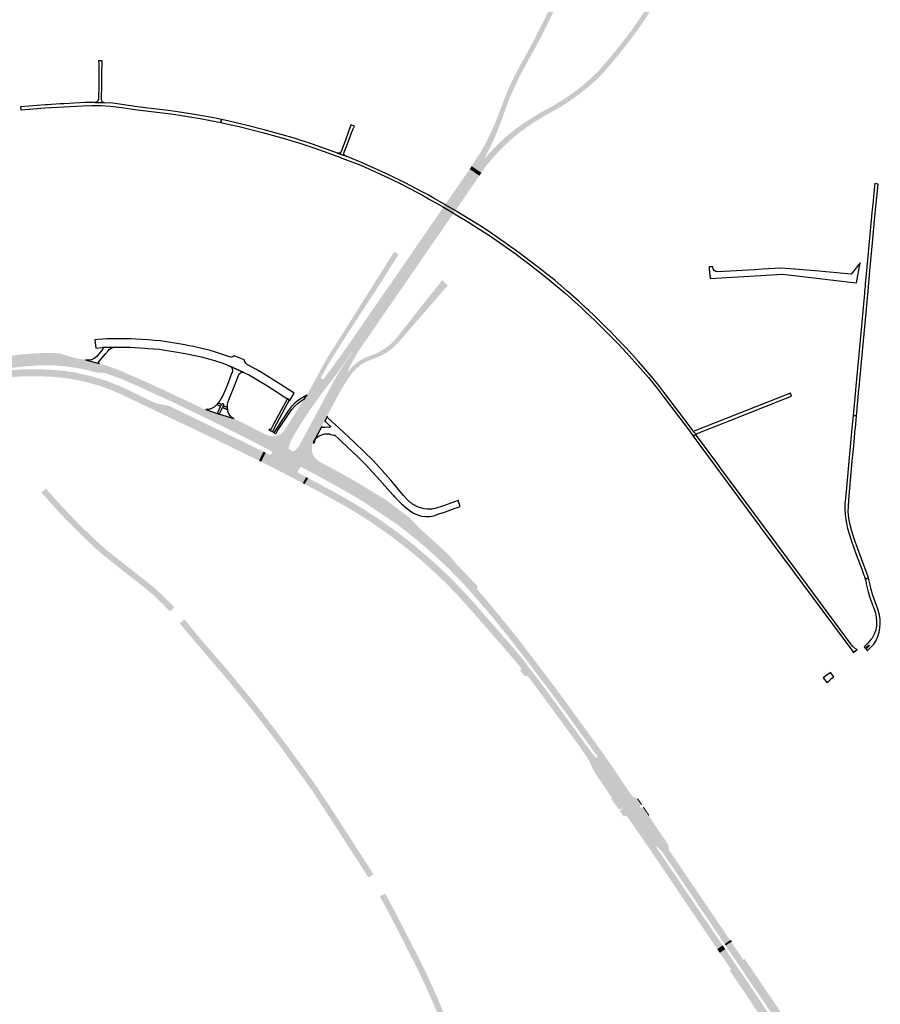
# Model space of a CAD drawing. Header units: metres. Extents: x 124582 to 143330, y 393481 to 406815.
# Tile 74 of 134: x 134031 to 134890, y 398067 to 399050. Entities that reach past the tile are written whole.
import ezdxf

# ---------------------------------------------------------------- set-up
doc = ezdxf.new("R2010")
doc.units = ezdxf.units.M
doc.header["$MEASUREMENT"] = 0
for name, color, linetype, lineweight in [('ir-ARC-asfalt-bestaande fietspaden-niet te inspecteren', 21, 'Continuous', 0), ('ir-ARC-asfalt-bestaande wegen-niet te inspecteren', 151, 'Continuous', 0), ('ir-ARC-asfalt-hoofdwegen-te inspecteren', 5, 'Continuous', 0)]:
    doc.layers.add(name, color=color, linetype=linetype, lineweight=lineweight)

msp = doc.modelspace()

# ---------------------------------------------------------------- hatches: boundary and pattern name
at = {"layer": 'ir-ARC-asfalt-hoofdwegen-te inspecteren', "linetype": 'Continuous', "lineweight": 13}
for points in [[(134487.17, 398900.557), (134482.331, 398903.884), (134483.1, 398905), (134483.58, 398905.91), (134485.36, 398908.85), (134488.436, 398913.961), (134488.844, 398913.695), (134495.182, 398924.749), (134500.931, 398936.12), (134506.075, 398947.778), (134510.833, 398960.081), (134514.352, 398969.636), (134519.597, 398982.331), (134525.471, 398994.748), (134531.959, 399006.855), (134535.355, 399012.96), (134544.127, 399029.188), (134552.556, 399045.596), (134560.638, 399062.178), (134568.478, 399079.071), (134575.918, 399096.145), (134582.953, 399113.389), (134591.397, 399135.081), (134591.778, 399135.989), (134592.948, 399138.774), (134593.705, 399142.026), (134593.713, 399145.364), (134592.971, 399148.619), (134591.517, 399151.625), (134591.289, 399152.028), (134590.095, 399153.629), (134588.693, 399155.051), (134586.16, 399156.849), (134583.303, 399158.069), (134606.604, 399155.935), (134605.666, 399155.656), (134605.004, 399154.935), (134604.536, 399154.036), (134598.657, 399139.868), (134596.298, 399134.088), (134593.005, 399126.007), (134589.773, 399117.565), (134584.581, 399104.57), (134576.147, 399084.452), (134567.063, 399064.62), (134558.97, 399047.65), (134550.464, 399030.883), (134541.55, 399014.329), (134539.505, 399010.679), (134536.203, 399004.696), (134529.055, 398991.298), (134522.61, 398977.548), (134521.361, 398974.614), (134520.154, 398971.663), (134519.232, 398969.326), (134518.336, 398966.979), (134517.444, 398964.561), (134516.506, 398961.921), (134514.396, 398955.845), (134510.648, 398945.615), (134506.545, 398935.521), (134502.093, 398925.577), (134498.591, 398918.351), (134494.904, 398911.218)], [(134492.01, 398897.23), (134487.17, 398900.557), (134494.904, 398911.218), (134499.634, 398916.543), (134504.728, 398921.917), (134511.8, 398928.966), (134519.276, 398935.584), (134527.132, 398941.748), (134534.245, 398946.755), (134541.519, 398951.525), (134548.553, 398955.822), (134555.717, 398959.896), (134563.761, 398964.325), (134573.582, 398970.21), (134583.045, 398976.653), (134592.12, 398983.635), (134600.774, 398991.13), (134608.979, 398999.115), (134610.512, 399000.795), (134621.453, 399013.579), (134632.035, 399026.661), (134642.25, 399040.032), (134651.913, 399054.053), (134661.037, 399068.431), (134669.61, 399083.144), (134675.54, 399094.45), (134680.874, 399106.05), (134685.598, 399117.911), (134689.699, 399130.001), (134689.952, 399130.96), (134693.933, 399146.034), (134711.321, 399143.953), (134706.896, 399143.87), (134704.446, 399143.54), (134702.13, 399142.678), (134700.131, 399141.384), (134698.453, 399139.694), (134697.172, 399137.687), (134696.347, 399135.453), (134694.288, 399128.18), (134692.045, 399121.079), (134689.464, 399114.094), (134686.551, 399107.241), (134684.359, 399102.393), (134682.098, 399097.575), (134676.176, 399085.727), (134669.84, 399074.096), (134663.098, 399062.695), (134655.639, 399051.189), (134647.952, 399039.833), (134637.962, 399026.51), (134627.585, 399013.486), (134616.832, 399000.771), (134613.413, 398996.92), (134605.389, 398988.941), (134596.899, 398981.459), (134587.974, 398974.502), (134579.27, 398968.385), (134570.293, 398962.677), (134559.626, 398956.655), (134556.769, 398955.073), (134555.159, 398954.163), (134545.926, 398948.588), (134545.373, 398948.235), (134538.043, 398943.342), (134530.906, 398938.172), (134521.573, 398930.453), (134512.737, 398922.169), (134504.432, 398913.354), (134496.69, 398904.04), (134494.28, 398900.717), (134492.85, 398898.357)], [(134374.354, 398726.545), (134369.53, 398729.905), (134364.706, 398733.265), (134417.031, 398809.133), (134421.046, 398814.955), (134423.99, 398819.224), (134428.272, 398825.432), (134428.645, 398825.972), (134429.027, 398826.526), (134431.482, 398830.088), (134435.288, 398835.607), (134436.05, 398836.71), (134436.276, 398837.039), (134450.165, 398857.189), (134452.199, 398860.142), (134454.129, 398862.944), (134455.867, 398865.467), (134480.345, 398901.002), (134490.022, 398894.349), (134465.983, 398859.508), (134464.246, 398856.991), (134462.151, 398853.955), (134460.443, 398851.479), (134446.363, 398831.059), (134446.064, 398830.626), (134441.364, 398823.804), (134439.242, 398820.725), (134438.835, 398820.134), (134438.446, 398819.569), (134434.177, 398813.372), (134431.146, 398808.972), (134428.387, 398804.967)], [(134490.022, 398894.349), (134480.345, 398901.002), (134482.331, 398903.884), (134487.17, 398900.557), (134492.01, 398897.23)], [(134332.789, 398691.513), (134328.169, 398694.118), (134329.429, 398696.443), (134332.454, 398702.139), (134336.339, 398709.142), (134339.413, 398714.299), (134341.535, 398717.695), (134343.443, 398720.675), (134344.082, 398721.692), (134349.424, 398730.176), (134361.883, 398749.899), (134375.194, 398771.115), (134403.33, 398815.807), (134405.006, 398818.525), (134409.233, 398815.783), (134408.397, 398814.528), (134407.587, 398813.259), (134407.679, 398813.165), (134400.213, 398801.376), (134394.342, 398791.846), (134386.223, 398779.223), (134378.232, 398767.08), (134371.988, 398757.424), (134369.294, 398753.341), (134363.555, 398744.495), (134353.644, 398729.078), (134349.203, 398722.123), (134348.249, 398720.557), (134344.82, 398715.3), (134340.648, 398708.469), (134339.874, 398707.173), (134335.707, 398699.751), (134332.324, 398693.62), (134332.097, 398692.868), (134332.267, 398692.1)], [(134362.049, 398695.955), (134358.93, 398698.45), (134360.695, 398700.706), (134363.058, 398703.409), (134366.68, 398706.815), (134368.476, 398708.2), (134368.819, 398708.465), (134371.17, 398710.045), (134372.081, 398710.576), (134373.616, 398711.47), (134376.19, 398712.751), (134386.314, 398716.752), (134392.089, 398719.626), (134397.499, 398723.139), (134402.474, 398727.245), (134406.95, 398731.89), (134441.3, 398775.57), (134449.329, 398785.557), (134449.828, 398786.177), (134451.496, 398788.248), (134452.061, 398789.232), (134452.551, 398790.256), (134458.572, 398784.971), (134449.967, 398775.036), (134448.873, 398773.773), (134447.128, 398771.758), (134431.607, 398753.839), (134426.661, 398748.128), (134409.598, 398728.428), (134405.895, 398724.546), (134401.838, 398721.038), (134397.462, 398717.935), (134392.808, 398715.267), (134387.92, 398713.057), (134377.83, 398709.07), (134375.529, 398707.924), (134373.308, 398706.631), (134371.175, 398705.197), (134367.25, 398701.889), (134365.113, 398699.761), (134363.548, 398697.88)], [(134302.971, 398631.698), (134292.575, 398637.226), (134294.511, 398639.013), (134296.142, 398641.083), (134296.698, 398641.879), (134298.927, 398645.433), (134304.484, 398654.412), (134306.721, 398657.944), (134313.172, 398668.125), (134315.349, 398671.494), (134318.065, 398675.589), (134318.678, 398676.601), (134328.169, 398694.118), (134332.789, 398691.513), (134333.526, 398691.252), (134334.296, 398691.384), (134334.904, 398691.876), (134335.801, 398693.11), (134342.674, 398702.34), (134343.228, 398703.123), (134352.534, 398715.897), (134353.27, 398716.944), (134356.155, 398720.935), (134358.997, 398724.961), (134360.874, 398727.674), (134362.73, 398730.4), (134364.706, 398733.265), (134369.53, 398729.905), (134362.96, 398718.3), (134348.08, 398697.05), (134339.742, 398686.176), (134332.89, 398677.24), (134321.71, 398661.87), (134312.77, 398648.2), (134303.176, 398632.089)], [(134323.27, 398618.35), (134310.49, 398625.209), (134310.664, 398625.515), (134311.539, 398627.152), (134339.524, 398679.488), (134340.776, 398681.939), (134342.056, 398684.379), (134348.594, 398695.96), (134355.718, 398707.191), (134363.41, 398718.04), (134362.96, 398718.3), (134369.53, 398729.905), (134374.354, 398726.545), (134372.38, 398723.679), (134370.386, 398720.784), (134367.042, 398715.323), (134363.901, 398709.742), (134362.6, 398707.281), (134361.341, 398704.804), (134360.528, 398703.126), (134359.735, 398701.437), (134358.5, 398698.66), (134358.93, 398698.45), (134362.049, 398695.955), (134361.021, 398694.556), (134360.026, 398693.135), (134357.658, 398689.675), (134354.64, 398684.977), (134351.826, 398680.154), (134349.786, 398676.462), (134344.521, 398666.594), (134342.553, 398662.858), (134340.468, 398658.925), (134338.611, 398655.478), (134338.35, 398654.826), (134338.321, 398654.124), (134335.863, 398649.203), (134335.486, 398649.1), (134335.176, 398648.861), (134334.832, 398648.226), (134333.131, 398645.088), (134332.954, 398644.689), (134332.952, 398644.252), (134324.137, 398628.283), (134323.291, 398626.001), (134322.877, 398623.603), (134322.91, 398621.17)], [(134007.403, 398700.699), (134006.132, 398703.745), (134005.073, 398705.941), (134004.114, 398707.716), (134002.914, 398709.337), (134000.96, 398711.219), (133999.373, 398712.52), (133998.117, 398713.525), (133999.617, 398712.848), (133999.714, 398712.816), (134000.964, 398712.54), (134001.973, 398712.425), (134002.531, 398712.402), (134002.747, 398712.393), (134004.772, 398712.507), (134005.986, 398712.693), (134011.162, 398713.418), (134016.345, 398714.037), (134023.539, 398714.81), (134027.539, 398715.18), (134031.71, 398715.79), (134041.692, 398716.757), (134051.705, 398717.298), (134061.733, 398717.41), (134064.574, 398717.382), (134071.318, 398717.057), (134070.377, 398704.784), (134062.245, 398705.208), (134051.566, 398705.092), (134040.555, 398704.434), (134030.631, 398703.404), (134020.664, 398702.43), (134012.712, 398701.489), (134008.093, 398700.824)], [(134150.682, 398683.766), (134147.57, 398685.19), (134132.365, 398691.757), (134117.985, 398697.001), (134116.844, 398697.304), (134109.656, 398697.814), (134108.128, 398698.032), (134100.369, 398700.019), (134095.738, 398701.1), (134091.075, 398702.029), (134083.749, 398703.237), (134076.389, 398704.213), (134070.377, 398704.784), (134071.318, 398717.057), (134085.191, 398712.914), (134088.092, 398712.21), (134097.017, 398710.578), (134110.684, 398707.147), (134120.256, 398704.172), (134129.663, 398700.71), (134138.881, 398696.773), (134153.577, 398690.244)], [(134012.338, 398690.55), (134012.161, 398690.77), (134011.884, 398690.568), (134008.196, 398699.052), (134028.865, 398700.848), (134038.8, 398701.311), (134048.837, 398701.267), (134059.261, 398700.923), (134061.003, 398700.799), (134060.513, 398693.91), (134050.34, 398694.262), (134048.082, 398694.314), (134037.065, 398694.242), (134026.064, 398693.639), (134024.875, 398693.583), (134020.617, 398693.199), (134017.734, 398692.801), (134014.938, 398691.994), (134014.04, 398691.54)], [(134144.65, 398670.497), (134131.721, 398676.687), (134128.06, 398678.309), (134121.137, 398681.114), (134114.13, 398683.702), (134107.265, 398685.872), (134100.322, 398687.78), (134093.304, 398689.543), (134086.203, 398690.938), (134083.268, 398691.496), (134072.749, 398692.894), (134060.513, 398693.91), (134061.003, 398700.799), (134068.804, 398700.244), (134074.796, 398699.643), (134081.262, 398698.79), (134087.691, 398697.689), (134095.02, 398696.143), (134102.294, 398694.356), (134109.543, 398692.356), (134116.714, 398690.089), (134123.964, 398687.391), (134131.13, 398684.476), (134134.588, 398682.951), (134147.5, 398676.762)], [(134276.113, 398622.833), (134275.807, 398622.997), (134273.169, 398624.374), (134256.98, 398632.82), (134229.16, 398646.73), (134202.1, 398659.86), (134188.98, 398666.12), (134175.841, 398672.25), (134150.682, 398683.766), (134153.577, 398690.244), (134159.877, 398687.446), (134161.416, 398686.835), (134172.228, 398681.765), (134183.57, 398676.531), (134193.543, 398671.852), (134212.518, 398662.827), (134214.686, 398661.795), (134217.02, 398661.231), (134229.546, 398656.79), (134229.742, 398656.73), (134244.943, 398652.107), (134252.846, 398648.235), (134277.02, 398636.07), (134279.023, 398635.218), (134279.523, 398635.055)], [(134270.189, 398610.03), (134269.737, 398610.247), (134220.685, 398634.147), (134200.213, 398643.926), (134165.117, 398660.698), (134144.65, 398670.497), (134147.5, 398676.762), (134165.998, 398667.895), (134167.049, 398667.533), (134168.127, 398667.26), (134179.894, 398664.718), (134180.631, 398664.498), (134181.34, 398664.198), (134274.275, 398619.259), (134274.748, 398619.02)], [(134313.869, 398587.53), (134304.511, 398592.456), (134288.741, 398600.622), (134277.164, 398606.538), (134277.012, 398606.615), (134272.779, 398608.761), (134272.304, 398609.001), (134276.827, 398617.969), (134277.259, 398617.75), (134280.871, 398615.877), (134281.588, 398615.825), (134282.144, 398616.28), (134283.019, 398618.021), (134283.089, 398618.737), (134282.646, 398619.303), (134278.617, 398621.487), (134278.165, 398621.73), (134282.555, 398634.465), (134283.07, 398634.43), (134284.38, 398634.44), (134285.681, 398634.58), (134286.672, 398634.738), (134301.079, 398627.556), (134300.926, 398627.095), (134300.191, 398624.766), (134299.599, 398622.472), (134299.691, 398621.964), (134299.996, 398621.547), (134300.191, 398621.41), (134304.117, 398619.285), (134304.285, 398619.238), (134304.715, 398619.263), (134305.086, 398619.481), (134307.024, 398621.135), (134308.681, 398622.832), (134309.158, 398623.353), (134324.573, 398615.08), (134324.73, 398614.735), (134325.476, 398613.595), (134327.087, 398611.64), (134327.227, 398611.53), (134327.59, 398611.244), (134320.634, 398599.219), (134320.206, 398599.447), (134312.329, 398603.65), (134311.576, 398603.723), (134310.984, 398603.251), (134308.782, 398599.061), (134308.732, 398598.331), (134309.212, 398597.778), (134316.948, 398593.733), (134317.305, 398593.546)], [(134301.079, 398627.556), (134286.672, 398634.738), (134289.909, 398635.66), (134301.908, 398629.714), (134301.418, 398628.575)], [(134301.908, 398629.714), (134289.909, 398635.66), (134290.068, 398635.722), (134291.377, 398636.382), (134292.575, 398637.226), (134302.971, 398631.698), (134302.049, 398630.081), (134301.974, 398629.868)], [(134324.573, 398615.08), (134309.158, 398623.353), (134310.49, 398625.209), (134323.27, 398618.35), (134323.285, 398618.307), (134323.922, 398616.511)], [(134376.389, 398567.649), (134367.903, 398572.867), (134363.282, 398575.6), (134361.937, 398576.395), (134359.123, 398578.059), (134350.37, 398582.986), (134339.456, 398589.041), (134329.267, 398594.622), (134324.617, 398597.109), (134322.942, 398597.99), (134322.53, 398598.209), (134329.366, 398609.846), (134329.767, 398609.531), (134332.16, 398608.08), (134347.83, 398599.67), (134359.357, 398593.276), (134364.086, 398590.59), (134368.788, 398587.857), (134373.461, 398585.075), (134378.106, 398582.246), (134382.723, 398579.371)], [(134436.57, 398506.507), (134435.23, 398507.69), (134432.674, 398509.947), (134426.607, 398515.14), (134420.459, 398520.237), (134414.211, 398525.223), (134407.902, 398530.132), (134401.174, 398535.181), (134395.037, 398539.591), (134382.759, 398548.095), (134373.523, 398554.088), (134365.109, 398559.302), (134358.292, 398563.386), (134350.695, 398567.752), (134344.775, 398571.053), (134330.632, 398578.704), (134320.549, 398584.019), (134315.719, 398586.557), (134319.231, 398592.537), (134319.685, 398592.299), (134321.342, 398591.425), (134337.932, 398582.602), (134351.127, 398575.425), (134364.151, 398567.943), (134375.887, 398560.747), (134387.431, 398553.246), (134396.228, 398547.218), (134404.882, 398540.986), (134415.149, 398533.255), (134425.222, 398525.273), (134441.324, 398511.499)], [(134181.246, 398459.539), (134175.188, 398465.889), (134168.921, 398472.033), (134164.516, 398476.152), (134160.045, 398480.052), (134137.559, 398497.774), (134114.9, 398515.709), (134109.583, 398520.292), (134106.51, 398523.11), (134102.241, 398527.12), (134092.861, 398536.079), (134089.239, 398539.677), (134085.634, 398543.257), (134081.395, 398547.467), (134070.956, 398558.372), (134065.512, 398564.292), (134064.693, 398565.183), (134054.737, 398576.351), (134053.973, 398577.253), (134053.079, 398578.308), (134057.68, 398582.033), (134058.035, 398581.59), (134058.439, 398581.188), (134060.32, 398579.072), (134061.545, 398577.629), (134066.482, 398572.083), (134069.85, 398568.387), (134076.006, 398561.798), (134082.782, 398554.684), (134084.182, 398553.237), (134088.913, 398548.451), (134097.057, 398540.329), (134097.223, 398540.152), (134100.571, 398536.995), (134104.233, 398533.542), (134110.806, 398527.343), (134115.41, 398523.146), (134119.557, 398519.68), (134125.088, 398515.314), (134126.633, 398514.077), (134136.855, 398505.996), (134140.538, 398503.064), (134153.363, 398492.965), (134157.982, 398489.35), (134163.857, 398484.675), (134169.257, 398479.93), (134174.501, 398475.013), (134184.128, 398465.284), (134185.667, 398463.636)], [(134445.225, 398515.595), (134438.691, 398521.446), (134432.875, 398526.555), (134420.679, 398536.554), (134409.023, 398545.633), (134376.389, 398567.649), (134382.723, 398579.371), (134397.524, 398570.395), (134416.64, 398555.829), (134420.657, 398552.828), (134429.866, 398542.954), (134452.116, 398522.832)], [(134538.13, 398409.447), (134526.917, 398424.019), (134518.781, 398434.401), (134510.537, 398444.691), (134503.679, 398453.157), (134496.63, 398461.464), (134488.829, 398470.504), (134478.563, 398482.18), (134473.447, 398487.727), (134468.267, 398493.209), (134462.744, 398498.851), (134461.649, 398500), (134457.129, 398504.476), (134452.539, 398508.881), (134445.225, 398515.595), (134452.116, 398522.832), (134454.312, 398520.846), (134458.452, 398517.106), (134468.272, 398505.536), (134473.701, 398500), (134475.274, 398498.396), (134482.153, 398491.134), (134487.112, 398485.814), (134488.61, 398484.18), (134487.037, 398482.654), (134493.856, 398474.645), (134503.605, 398463.12), (134517.814, 398445.809), (134520.659, 398442.248), (134528.386, 398432.454), (134533.253, 398426.15), (134543.133, 398413.284)], [(134530.693, 398404.189), (134516.286, 398421.177), (134499.655, 398440.249), (134499.003, 398441.125), (134488.205, 398453.438), (134475.349, 398467.956), (134470.597, 398473.228), (134466.604, 398477.522), (134461.009, 398483.308), (134455.072, 398489.285), (134454.261, 398490.068), (134449.74, 398494.432), (134443.775, 398500), (134438.261, 398505.014), (134436.57, 398506.507), (134441.324, 398511.499), (134445, 398508.211), (134448.652, 398504.89), (134453.944, 398500), (134461.426, 398492.759), (134468.708, 398485.317), (134476.964, 398476.568), (134484.972, 398467.591), (134503.25, 398446.75), (134521.256, 398426.112), (134525.647, 398420.959), (134531.074, 398414.554), (134536.284, 398407.97)], [(134379.395, 398193.956), (134361.922, 398221.066), (134347.18, 398243.999), (134340.894, 398253.709), (134337.665, 398258.679), (134330.001, 398270.372), (134329.021, 398271.819), (134323.055, 398280.979), (134322.777, 398281.406), (134321.283, 398283.547), (134297.041, 398317.062), (134294.877, 398319.995), (134291.889, 398324.044), (134290.265, 398326.245), (134286.993, 398330.595), (134277.824, 398342.673), (134277.216, 398343.445), (134267.599, 398355.939), (134266.867, 398356.891), (134259.235, 398366.562), (134258.5, 398367.459), (134241.222, 398388.537), (134233.354, 398397.953), (134232.341, 398399.145), (134214.082, 398420.332), (134203.662, 398432.615), (134196.561, 398441.191), (134193.42, 398445.066), (134191.242, 398447.858), (134195.954, 398451.56), (134198.3, 398448.594), (134203.988, 398441.61), (134207.772, 398437.048), (134214.294, 398429.318), (134217.645, 398425.37), (134226.461, 398415.17), (134235.023, 398405.298), (134237.687, 398402.222), (134239.719, 398399.876), (134243.91, 398394.646), (134245.907, 398392.251), (134255.49, 398380.547), (134259.576, 398375.618), (134262.393, 398372.157), (134264.63, 398369.406), (134273.798, 398357.671), (134283.114, 398345.612), (134291.64, 398334.418), (134294.373, 398330.722), (134297.7, 398326.222), (134300.52, 398322.408), (134314.485, 398303.132), (134318.334, 398297.776), (134322.474, 398292.079), (134323.127, 398291.169), (134327.941, 398284.464), (134332.039, 398278.153), (134334.62, 398274.174), (134343.563, 398260.582), (134351.661, 398248.065), (134362.92, 398230.58), (134370.262, 398219.167), (134371.34, 398217.488), (134375.765, 398210.597), (134380.745, 398202.888), (134381.319, 398202), (134383.624, 398198.432), (134384.4, 398197.266)], [(134596.345, 398315.634), (134590.065, 398324.683), (134580.298, 398338.13), (134568.189, 398354.701), (134548.539, 398381.456), (134538.589, 398394.583), (134537.51, 398395.136), (134534.878, 398395.354), (134531.385, 398399.406), (134531.086, 398399.753), (134531.507, 398401.691), (134531.4, 398403.038), (134530.693, 398404.189), (134536.284, 398407.97), (134538.495, 398405.021), (134540.79, 398401.961), (134548.654, 398391.622), (134556.843, 398380.689), (134569.896, 398362.869), (134570.709, 398361.758), (134579.093, 398350.312), (134599.578, 398322.048), (134601.494, 398319.508), (134601.65, 398319.317)], [(134635.017, 398274.222), (134607.466, 398313.841), (134607.731, 398314.08), (134607.905, 398314.416), (134607.825, 398314.785), (134575.278, 398359.722), (134572.74, 398363.186), (134571.938, 398364.279), (134560.767, 398379.523), (134542.076, 398404.302), (134538.13, 398409.447), (134543.133, 398413.284), (134543.935, 398412.239), (134556.439, 398395.752), (134560.759, 398389.975), (134567.332, 398381.129), (134573.558, 398372.725), (134580.222, 398363.636), (134594.887, 398343.435), (134599.781, 398336.682), (134604.386, 398330.279), (134607.537, 398325.97), (134615.093, 398315.364), (134620.721, 398307.308), (134625.949, 398299.541), (134640.527, 398277.894)], [(134642.624, 398247.521), (134641.501, 398249.15), (134638.422, 398253.734), (134637.448, 398254.786), (134636.262, 398255.591), (134635.371, 398255.91), (134634.634, 398255.735), (134634.23, 398255.095), (134634.389, 398254.355), (134634.295, 398254.487), (134629.794, 398260.806), (134631.648, 398261.335), (134631.92, 398261.591), (134631.947, 398261.963), (134631.803, 398262.377), (134631.573, 398262.628), (134631.237, 398262.683), (134628.968, 398261.994), (134621.396, 398272.715), (134621.669, 398272.551), (134621.985, 398272.597), (134622.19, 398272.725), (134622.374, 398273.026), (134622.323, 398273.375), (134616.714, 398281.615), (134616.063, 398282.571), (134609.691, 398291.933), (134608.96, 398293.008), (134605.418, 398298.211), (134603.438, 398301.727), (134601.841, 398305.432), (134599.692, 398309.988), (134599.207, 398310.837), (134598.701, 398311.672), (134597.605, 398313.35), (134597.559, 398313.885), (134596.345, 398315.634), (134601.65, 398319.317), (134603.507, 398317.043), (134606.479, 398313.622), (134606.836, 398313.461), (134607.201, 398313.601), (134607.466, 398313.841), (134635.017, 398274.222), (134648.228, 398251.337)], [(134673.866, 398217.227), (134672.226, 398219.383), (134669.748, 398222.33), (134667.702, 398224.629), (134667.393, 398224.812), (134667.038, 398224.758), (134666.857, 398224.614), (134666.691, 398224.296), (134666.734, 398223.94), (134648.228, 398251.337), (134635.017, 398274.222), (134640.527, 398277.894), (134641.455, 398276.516), (134641.559, 398276.361), (134641.896, 398276.588), (134643.236, 398275.033), (134644.904, 398273.836), (134646.807, 398273.065), (134647.187, 398272.962), (134647.178, 398272.616), (134651.486, 398266.496), (134650.5, 398265.996), (134650.086, 398265.377), (134650.227, 398264.646), (134650.853, 398263.774), (134651.48, 398263.375), (134652.207, 398263.534), (134653.1, 398264.092), (134659.178, 398255.222), (134659.178, 398255.223), (134659.358, 398254.969), (134662.794, 398249.895), (134663.461, 398248.912), (134667.855, 398242.423), (134668.514, 398241.45), (134675.291, 398231.444), (134675.944, 398230.48), (134677.654, 398227.955), (134678.343, 398226.596), (134678.67, 398225.108), (134678.988, 398221.778), (134679.473, 398221.025)], [(134659.178, 398255.222), (134653.1, 398264.092), (134653.921, 398264.635), (134659.299, 398256.728), (134659.178, 398255.223)], [(134727.383, 398122.567), (134726.648, 398123.658), (134672.226, 398204.172), (134671.931, 398204.585), (134658.103, 398225.08), (134657.155, 398226.452), (134642.624, 398247.521), (134648.228, 398251.337), (134666.734, 398223.94), (134699.649, 398175.212), (134700.356, 398174.166), (134732.433, 398126.68), (134732.7, 398126.286)], [(134734.669, 398127.664), (134734.445, 398127.997), (134722.694, 398145.406), (134702.259, 398175.538), (134701.594, 398176.519), (134674.984, 398215.757), (134673.866, 398217.227), (134679.473, 398221.025), (134738.763, 398133.484), (134738.886, 398133.303), (134739.654, 398132.343), (134740.574, 398131.514)], [(134429.93, 398099.393), (134427.976, 398103.334), (134425.985, 398107.254), (134423.696, 398111.765), (134421.185, 398116.715), (134416.786, 398125.385), (134410.233, 398138.255), (134408.272, 398142.075), (134402.24, 398153.828), (134401.239, 398155.716), (134395.593, 398166.365), (134390.795, 398175.015), (134395.974, 398177.955), (134397.339, 398175.536), (134407.088, 398157.435), (134419.984, 398132.213), (134420.356, 398131.46), (134421.949, 398128.365), (134425.394, 398121.673), (134426.617, 398119.298), (134431.058, 398110.535), (134432.914, 398106.82), (134434.745, 398103.098), (134435.377, 398101.799)], [(134735.714, 398126.116), (134734.669, 398127.664), (134740.574, 398131.514), (134741.39, 398130.916), (134742.271, 398130.418), (134741.268, 398129.76)], [(134747.567, 398108.509), (134745.282, 398111.885), (134743.571, 398114.475), (134737.485, 398123.487), (134735.855, 398125.906), (134735.714, 398126.116), (134741.268, 398129.76), (134753.054, 398112.223)], [(134728.728, 398120.564), (134728.411, 398121.057), (134733.712, 398124.795), (134733.884, 398124.541), (134734.06, 398124.28)], [(134740.931, 398102.603), (134740.162, 398103.707), (134731.58, 398116.388), (134729.914, 398118.805), (134735.249, 398122.523), (134735.49, 398122.167), (134741.594, 398113.169), (134743.332, 398110.598), (134746.29, 398106.243)], [(134839.195, 397977.176), (134838.908, 397977.595), (134838.528, 397978.15), (134837.258, 397979.979), (134823.498, 398000), (134815.359, 398011.842), (134810.678, 398018.652), (134802.569, 398029.596), (134800.42, 398032.32), (134798.157, 398034.945), (134794.592, 398039.307), (134791.365, 398043.924), (134767.895, 398078.474), (134747.567, 398108.509), (134753.054, 398112.223), (134753.37, 398111.998), (134753.75, 398112.079), (134754.735, 398112.706), (134755.915, 398110.964), (134756.599, 398109.955), (134763.236, 398100.162), (134763.988, 398099.053), (134770.327, 398089.698), (134770.992, 398088.718), (134777.573, 398079.007), (134778.246, 398078.013), (134784.639, 398068.581), (134785.309, 398067.592), (134791.992, 398057.738), (134792.64, 398056.789), (134799.732, 398046.411), (134800.376, 398045.479), (134804.296, 398040.277), (134803.336, 398039.535), (134803.16, 398039.208), (134803.245, 398038.846), (134807.051, 398033.902), (134813.68, 398025.11), (134819.981, 398016.138), (134828.016, 398004.467), (134828.099, 398004.349), (134828.759, 398003.415), (134835.196, 397994.043), (134835.507, 397993.585), (134837.338, 397990.886), (134842.027, 397984.024), (134842.88, 397982.913), (134843.932, 397981.989), (134844.67, 397981.503), (134844.931, 397981.334)], [(134453.545, 398044), (134452.67, 398046.411), (134451.432, 398049.727), (134448.5, 398057.37), (134447.211, 398060.657), (134443.587, 398069.453), (134443.003, 398070.827), (134441.228, 398074.82), (134436.155, 398086.171), (134435.801, 398086.913), (134429.93, 398099.393), (134435.377, 398101.799), (134443.371, 398084.724), (134443.596, 398084.214), (134448.96, 398071.998), (134454.058, 398059.669), (134458.488, 398047.949), (134459.233, 398046.017)], [(134782.99, 398038.903), (134776.552, 398049.006), (134776.282, 398049.504), (134775.979, 398049.738), (134775.602, 398049.677), (134774.512, 398049.019), (134770.575, 398055.142), (134769.925, 398056.152), (134766.729, 398061.123), (134763.245, 398066.371), (134762.598, 398067.346), (134758.46, 398073.579), (134756.736, 398076.125), (134756.075, 398077.101), (134748.716, 398087.968), (134748.052, 398088.948), (134741.139, 398099.156), (134740.473, 398100.14), (134739.753, 398101.203), (134740.806, 398101.957), (134740.982, 398102.258), (134740.931, 398102.603), (134746.29, 398106.243), (134765.326, 398078.213), (134768.646, 398073.259), (134775.777, 398062.378), (134783.83, 398049.69), (134788.704, 398042.825)]]:
    msp.add_hatch(color=5, dxfattribs=at).paths.add_polyline_path(points)

# ---------------------------------------------------------------- linework, layer by layer
at = {"layer": 'ir-ARC-asfalt-bestaande fietspaden-niet te inspecteren', "color": 11, "linetype": 'Continuous', "lineweight": 30, "flags": 128}
for points in [[(134106.803, 398967.519), (134115.662, 398967.283), (134114.38, 398967.713), (134113.465, 398968.709), (134113.145, 398970.023), (134113.345, 398985.927), (134113.522, 399000), (134113.591, 399005.46), (134113.635, 399008.947), (134110.071, 399008.973), (134110.278, 399006.292), (134110.337, 399005.527), (134110.411, 399004.56), (134110.374, 399000.141), (134110.373, 399000), (134110.258, 398986.056), (134110.134, 398970.909), (134109.874, 398969.63), (134109.153, 398968.541), (134108.077, 398967.802), (134106.803, 398967.519)], [(134033.101, 398960), (134056.521, 398962.07), (134094.438, 398964.19), (134103.562, 398964.479), (134112.69, 398964.327), (134121.679, 398963.745), (134130.63, 398962.734), (134148.891, 398960.23), (134182.341, 398956.021), (134190.893, 398954.879), (134211.548, 398951.581), (134232.07, 398947.536), (134232.706, 398950.477), (134227.956, 398951.478), (134225.016, 398952.077), (134221.61, 398952.75), (134201.94, 398956.238), (134182.164, 398959.069), (134162.549, 398961.534), (134156.832, 398962.252), (134149.051, 398963.23), (134124.221, 398966.67), (134115.662, 398967.283), (134106.803, 398967.519), (134096.291, 398967.38), (134075.573, 398966.23), (134072.294, 398966.048), (134063.131, 398965.54), (134059.342, 398965.239), (134057.26, 398965.074), (134032.297, 398963.092), (134032.53, 398959.981), (134033.101, 398960)], [(134357, 398913.83), (134348.459, 398916.899), (134342.315, 398919.141), (134323.422, 398925.925), (134304.341, 398932.16), (134275.381, 398940.13), (134258.37, 398944.51), (134239.137, 398949.057), (134232.706, 398950.477), (134232.07, 398947.536), (134240.728, 398945.596), (134250.361, 398943.36), (134273.567, 398937.462), (134296.658, 398931.13), (134298.498, 398930.621), (134311.777, 398926.664), (134324.892, 398922.194), (134351.851, 398912.416), (134352.971, 398912.01), (134371.611, 398904.8), (134395.598, 398893.805), (134408.934, 398887.483), (134422.103, 398880.82), (134435.096, 398873.821), (134439.42, 398871.42), (134453.086, 398863.546), (134454.129, 398862.944), (134459.93, 398859.6), (134464.246, 398856.991), (134465.291, 398856.359), (134479.119, 398848.107), (134489.616, 398841.44), (134494.827, 398838.047), (134500.009, 398834.61), (134510.057, 398827.781), (134520.006, 398820.81), (134526.569, 398816.063), (134532.84, 398811.403), (134539.078, 398806.698), (134545.275, 398801.939), (134551.423, 398797.117), (134557.523, 398792.234), (134563.576, 398787.293), (134569.582, 398782.295), (134575.54, 398777.24), (134591.434, 398762.883), (134593.502, 398760.976), (134594.973, 398759.62), (134596.05, 398758.627), (134600.632, 398754.334), (134605.169, 398749.994), (134609.229, 398746.035), (134617.279, 398738.046), (134621.255, 398734.002), (134629.106, 398725.818), (134636.828, 398717.511), (134647.897, 398705.311), (134653.349, 398699.137), (134658.686, 398692.862), (134663.917, 398686.499), (134669.052, 398680.058), (134674.09, 398673.541), (134695.26, 398645.42), (134700.504, 398638.324), (134701.518, 398636.952), (134703.449, 398634.34), (134706.33, 398636.47), (134703.42, 398639.27), (134702.24, 398641.01), (134690.05, 398657.44), (134674.16, 398678.34), (134670.057, 398683.572), (134665.895, 398688.756), (134661.672, 398693.892), (134657.391, 398698.979), (134653.044, 398704.01), (134648.626, 398708.979), (134636.015, 398722.813), (134628.604, 398730.731), (134621.063, 398738.525), (134617.244, 398742.374), (134609.528, 398749.994), (134604.412, 398754.918), (134599.239, 398759.782), (134596.842, 398761.994), (134594.862, 398763.821), (134594.02, 398764.597), (134588.752, 398769.358), (134577.206, 398779.658), (134571.383, 398784.751), (134565.471, 398789.741), (134559.476, 398794.63), (134555.801, 398797.527), (134553.2, 398799.579), (134541.134, 398808.849), (134531.024, 398816.441), (134525.928, 398820.182), (134520.802, 398823.881), (134515.644, 398827.536), (134510.453, 398831.143), (134500.014, 398838.274), (134489.771, 398845.022), (134480.5, 398850.78), (134467.024, 398858.877), (134465.983, 398859.508), (134461.34, 398862.32), (134455.867, 398865.467), (134454.824, 398866.067), (134445.063, 398871.698), (134443.891, 398872.374), (134443.868, 398872.388), (134443.168, 398872.8), (134440.503, 398874.298), (134439.948, 398874.597), (134438.889, 398875.149), (134438.186, 398875.531), (134432.407, 398878.717), (134416.134, 398887.296), (134399.554, 398895.264), (134372.541, 398907.63), (134357, 398913.83)], [(134365.341, 398943.82), (134361.89, 398945.17), (134356.342, 398929.9), (134352.273, 398918.7), (134351.671, 398917.706), (134350.737, 398917.015), (134349.609, 398916.732), (134348.459, 398916.899), (134357, 398913.83), (134355.94, 398914.515), (134355.22, 398915.553), (134354.949, 398916.786), (134355.167, 398918.029), (134358.327, 398926.223), (134362.521, 398937.1), (134364.181, 398941.055), (134365.131, 398943.318), (134365.341, 398943.82)], [(134877.718, 398779.131), (134878.124, 398783.335), (134879.609, 398799.811), (134882.27, 398827.547), (134883.612, 398842.417), (134885.007, 398857.034), (134886.455, 398872.979), (134887.859, 398885.828), (134884.578, 398886.647), (134883.155, 398873.645), (134882.727, 398868.841), (134882.508, 398866.382), (134881.642, 398857.398), (134877.629, 398814.089), (134876.256, 398799.69), (134874.983, 398786.022), (134874.81, 398784.085), (134874.325, 398778.894), (134874.125, 398776.714), (134868.443, 398715.965), (134865.529, 398684.452), (134865.507, 398683.931), (134865.23, 398680.942), (134865.146, 398680.312), (134862.81, 398655.053), (134866.151, 398654.848), (134868.586, 398680.884), (134868.78, 398682.96), (134870.79, 398704.668), (134873.109, 398729.755), (134877.718, 398779.131)], [(134185.006, 398719.014), (134196.379, 398716.977), (134207.693, 398714.636), (134211.069, 398713.886), (134217.348, 398712.357), (134223.576, 398710.631), (134226.169, 398709.858), (134226.878, 398709.687), (134233.015, 398707.589), (134239.064, 398705.25), (134240.228, 398704.809), (134240.887, 398704.56), (134241.086, 398704.47), (134255.094, 398698.088), (134260.706, 398695.195), (134266.433, 398691.883), (134271.263, 398689.017), (134276.361, 398685.953), (134282.574, 398682.104), (134287.218, 398679.151), (134293.973, 398674.766), (134296.427, 398673.179), (134298.165, 398672.002), (134300.976, 398670.162), (134305.112, 398677.465), (134300.671, 398680.479), (134296.046, 398683.504), (134291.405, 398686.434), (134283.407, 398691.403), (134278.046, 398694.754), (134274.241, 398697.038), (134266.96, 398701.313), (134259.515, 398705.296), (134258.804, 398705.732), (134257.284, 398707.091), (134256.139, 398708.778), (134255.439, 398710.693), (134245.425, 398714.706), (134244.093, 398713.775), (134242.586, 398713.167), (134242.359, 398713.154), (134240.59, 398713.6), (134229.934, 398717.414), (134225.769, 398718.644), (134221.587, 398719.815), (134217.388, 398720.925), (134213.174, 398721.976), (134208.945, 398722.965), (134204.702, 398723.89), (134200.447, 398724.758), (134196.182, 398725.575), (134190.13, 398726.669), (134184.068, 398727.709), (134177.989, 398728.649), (134171.89, 398729.443), (134165.774, 398730.094), (134159.644, 398730.604), (134153.507, 398731.008), (134147.365, 398731.34), (134142.609, 398731.534), (134137.85, 398731.657), (134133.09, 398731.713), (134128.329, 398731.709), (134123.569, 398731.642), (134118.81, 398731.512), (134114.053, 398731.318), (134109.3, 398731.06), (134106.289, 398730.766), (134107.286, 398722.41), (134113.761, 398722.904), (134126.523, 398723.306), (134127.8, 398723.357), (134130.822, 398723.381), (134131.522, 398723.386), (134141.828, 398723.228), (134146.426, 398722.923), (134156.355, 398722.263), (134159.274, 398722.069), (134165.386, 398721.631), (134170.861, 398721.141), (134176.312, 398720.43), (134185.006, 398719.014)], [(134284.836, 398641.293), (134296.734, 398663.337), (134300.318, 398669.978), (134300.614, 398670.188), (134300.976, 398670.162), (134298.165, 398672.002), (134298.362, 398671.715), (134298.33, 398671.368), (134284.069, 398644.958), (134282.607, 398642.331), (134281.9, 398641.489), (134280.915, 398641.002), (134279.817, 398640.951), (134283.99, 398638.733), (134283.766, 398639.036), (134283.808, 398639.411), (134284.836, 398641.293)], [(134313.244, 398670.256), (134314.287, 398670.896), (134315.349, 398671.494), (134318.065, 398675.589), (134317.929, 398675.463), (134313.912, 398673.122), (134309.703, 398670.427), (134305.851, 398667.243), (134302.381, 398663.641), (134299.335, 398659.673), (134298.641, 398658.664), (134287.355, 398641.612), (134286.562, 398640.384), (134285.571, 398638.853), (134285.027, 398638.464), (134284.359, 398638.501), (134287.43, 398636.931), (134287.205, 398637.238), (134287.257, 398637.615), (134288.43, 398639.404), (134300.618, 398657.85), (134303.004, 398661.074), (134305.637, 398664.099), (134309.255, 398667.407), (134313.244, 398670.256)], [(134706.33, 398636.47), (134711.3, 398638.87), (134721.581, 398642.91), (134729.132, 398645.878), (134737.648, 398649.225), (134795.349, 398671.901), (134801.48, 398674.31), (134800.42, 398677.3), (134703.42, 398639.27), (134706.33, 398636.47)], [(134866.151, 398654.848), (134862.81, 398655.053), (134861.659, 398642.539), (134858.639, 398609.49), (134857.201, 398594.088), (134855.535, 398575.675), (134854.75, 398566.482), (134854.629, 398561.899), (134854.833, 398556.39), (134855.522, 398550.921), (134856.119, 398547.749), (134857.303, 398542.333), (134858.794, 398536.993), (134860.084, 398532.816), (134861.125, 398529.743), (134866.051, 398516.372), (134871.474, 398501.847), (134872.885, 398497.881), (134873.594, 398495.885), (134874.073, 398494.539), (134874.78, 398492.135), (134878.234, 398492.799), (134877.859, 398494.046), (134871.194, 398511.966), (134863.884, 398531.997), (134861.486, 398539.592), (134859.847, 398546.124), (134858.602, 398552.742), (134857.984, 398559.122), (134858.084, 398564.033), (134858.431, 398571.073), (134860.645, 398594.171), (134862.017, 398609.642), (134863.419, 398624.591), (134864.908, 398641.744), (134865.111, 398642.539), (134866.151, 398654.848)], [(134769.246, 398545.315), (134770.92, 398543.05), (134802.835, 398500), (134862.49, 398419.53), (134863.103, 398418.523), (134864.103, 398419.321), (134864.271, 398419.89), (134864.863, 398419.926), (134866.844, 398421.506), (134865.19, 398422.09), (134862.39, 398424.8), (134856.586, 398432.571), (134854.632, 398435.137), (134806.69, 398500), (134730.908, 398602.313), (134728.745, 398605.234), (134706.66, 398635.05), (134706.33, 398636.47), (134703.449, 398634.34), (134769.246, 398545.315)], [(134875.34, 398422.864), (134878.142, 398425.753), (134878.58, 398425.868), (134878.905, 398425.552), (134878.802, 398425.111), (134875.986, 398422.232), (134875.467, 398422.16), (134876.88, 398420.406), (134876.984, 398420.501), (134877.076, 398420.457), (134877.296, 398420.676), (134881.278, 398424.645), (134883.504, 398426.864), (134885.76, 398430.594), (134887.542, 398434.572), (134888.822, 398438.739), (134889.582, 398443.031), (134889.971, 398447.195), (134889.879, 398451.376), (134889.225, 398455.921), (134887.872, 398460.718), (134883.129, 398473.928), (134882.585, 398475.444), (134880.738, 398481.29), (134879.457, 398487.286), (134878.234, 398492.799), (134874.78, 398492.135), (134875.517, 398489.626), (134875.777, 398488.416), (134875.947, 398487.168), (134876.729, 398483.185), (134877.803, 398479.27), (134879.231, 398474.589), (134879.948, 398472.46), (134883.809, 398461.882), (134885.067, 398457.845), (134885.877, 398453.694), (134886.23, 398449.48), (134886.114, 398445.152), (134885.357, 398440.889), (134883.976, 398436.785), (134882.977, 398434.804), (134881.778, 398432.936), (134880.914, 398431.968), (134877.547, 398428.002), (134873.908, 398424.2), (134873.88, 398424.145), (134875.231, 398422.469), (134875.34, 398422.864)]]:
    msp.add_lwpolyline(points, close=True, dxfattribs=at)
at = {"layer": 'ir-ARC-asfalt-bestaande wegen-niet te inspecteren', "color": 7, "linetype": 'Continuous', "lineweight": 30, "flags": 128}
for points in [[(134791.229, 398802.026), (134790.777, 398802.02), (134772.457, 398800.966), (134768.711, 398800.739), (134765.239, 398800.528), (134764.348, 398800.474), (134727.863, 398798.358), (134725.935, 398798.748), (134724.298, 398799.839), (134723.197, 398801.469), (134722.796, 398803.395), (134719.288, 398803.561), (134719.414, 398801.388), (134720.201, 398791.966), (134792.903, 398796.025), (134857.327, 398788.508), (134866.371, 398787.453), (134869.885, 398807.594), (134861.037, 398796.299), (134835.722, 398798.427), (134829.074, 398798.989), (134804.637, 398801.056), (134804.474, 398801.081), (134791.229, 398802.026)], [(134113.761, 398722.904), (134114.457, 398722.635), (134114.77, 398721.958), (134114.524, 398721.254), (134111.201, 398717.396), (134109.302, 398715.162), (134109.19, 398714.975), (134108.236, 398713.896), (134105.84, 398712.019), (134103.052, 398710.797), (134100.049, 398710.306), (134097.017, 398710.578), (134110.684, 398707.147), (134110.221, 398707.569), (134110.092, 398708.181), (134110.345, 398708.754), (134115.02, 398714.219), (134117.037, 398716.562), (134119.674, 398719.666), (134121.026, 398721.145), (134122.676, 398722.28), (134124.541, 398723.013), (134126.523, 398723.306), (134113.761, 398722.904)], [(134229.381, 398667.595), (134232.74, 398666.054), (134232.964, 398666.492), (134233.543, 398667.009), (134234.317, 398666.955), (134234.819, 398666.363), (134234.744, 398665.59), (134234.537, 398665.173), (134238.649, 398663.119), (134238.636, 398663.227), (134238.859, 398666.187), (134239.483, 398669.09), (134240.496, 398671.88), (134241.439, 398674.169), (134245.679, 398684.563), (134249.594, 398695.084), (134250.355, 398696.658), (134251.685, 398697.793), (134253.359, 398698.298), (134255.094, 398698.088), (134241.086, 398704.47), (134242.338, 398703.579), (134243.229, 398702.328), (134243.661, 398700.854), (134243.586, 398699.319), (134243.275, 398698.122), (134242.894, 398696.945), (134241.224, 398692.331), (134239.454, 398687.755), (134236.632, 398681.084), (134233.731, 398674.448), (134233.17, 398673.326), (134231.564, 398670.523), (134229.65, 398667.921), (134229.381, 398667.595)], [(134227.712, 398665.57), (134225.562, 398663.464), (134222.942, 398661.98), (134220.03, 398661.219), (134217.02, 398661.231), (134229.546, 398656.79), (134229, 398657.344), (134229.01, 398658.121), (134231.747, 398664.137), (134228.004, 398665.924), (134227.712, 398665.57)], [(134228.004, 398665.924), (134231.747, 398664.137), (134232.74, 398666.054), (134229.381, 398667.595), (134228.004, 398665.924)], [(134244.943, 398652.107), (134242.878, 398653.493), (134241.157, 398655.288), (134239.858, 398657.408), (134239.042, 398659.757), (134238.943, 398660.6), (134233.636, 398663.222), (134230.871, 398657.341), (134230.416, 398656.833), (134229.742, 398656.73), (134244.943, 398652.107)], [(134233.636, 398663.222), (134238.943, 398660.6), (134238.649, 398663.119), (134234.537, 398665.173), (134233.636, 398663.222)], [(134408.01, 398571.285), (134412.209, 398567.055), (134416.689, 398563.125), (134421.429, 398559.512), (134422.856, 398558.548), (134424.34, 398557.675), (134428.155, 398555.929), (134432.19, 398554.782), (134436.353, 398554.259), (134440.547, 398554.372), (134444.675, 398555.12), (134445.574, 398555.371), (134449.427, 398556.809), (134455.134, 398558.68), (134463.358, 398561.682), (134465.94, 398562.599), (134468.262, 398563.428), (134470.918, 398564.391), (134468.879, 398570.14), (134454.179, 398564.902), (134446.036, 398562.147), (134444.398, 398561.822), (134443.08, 398561.649), (134441.753, 398561.572), (134440.037, 398561.568), (134438.59, 398561.606), (134437.956, 398561.682), (134435.08, 398562.107), (134433.087, 398562.542), (134431.123, 398563.089), (134428.438, 398564.074), (134427.12, 398564.631), (134425.834, 398565.259), (134424.46, 398566.024), (134423.362, 398566.699), (134422.178, 398567.502), (134421.032, 398568.359), (134417.64, 398571.73), (134414.48, 398575.31), (134401.7, 398590.59), (134393.134, 398600.285), (134384.284, 398609.722), (134375.158, 398618.892), (134365.474, 398628.257), (134349.896, 398642.723), (134338.955, 398652.885), (134338.531, 398653.45), (134338.321, 398654.124), (134335.863, 398649.203), (134336.251, 398649.155), (134336.592, 398648.963), (134337.342, 398648.278), (134340.299, 398645.52), (134341.181, 398644.7), (134341.411, 398644.375), (134341.486, 398643.983), (134341.072, 398643.401), (134340.375, 398643.242), (134338.061, 398643.388), (134335.747, 398643.245), (134334.568, 398643.2), (134333.443, 398643.553), (134333.125, 398643.851), (134332.952, 398644.252), (134324.137, 398628.283), (134325.363, 398627.644), (134325.678, 398628.587), (134325.887, 398629.608), (134326.08, 398630.758), (134326.619, 398631.792), (134328.307, 398633.369), (134330.239, 398634.636), (134332.845, 398635.87), (134335.87, 398636.697), (134339.003, 398636.842), (134339.787, 398636.792), (134340.184, 398636.726), (134340.571, 398636.62), (134344.982, 398635.598), (134345.174, 398635.572), (134345.358, 398635.509), (134345.719, 398635.342), (134346.039, 398635.112), (134349.778, 398631.647), (134352.845, 398628.777), (134357.378, 398624.598), (134358.268, 398623.758), (134368.62, 398613.81), (134374.598, 398607.802), (134376.59, 398605.8), (134387.86, 398593.74), (134390.432, 398590.72), (134395.65, 398584.744), (134403.623, 398575.909), (134405.793, 398573.575), (134408.01, 398571.285)], [(134833.088, 398393.384), (134836.749, 398388.553), (134838.829, 398390.438), (134841.069, 398392.406), (134841.104, 398392.626), (134843.454, 398394.423), (134840.341, 398398.546), (134838.26, 398397.037), (134838.071, 398397.048), (134836.9, 398396.181), (134833.088, 398393.384)]]:
    msp.add_lwpolyline(points, close=True, dxfattribs=at)
at = {"layer": 'ir-ARC-asfalt-hoofdwegen-te inspecteren', "color": 5, "linetype": 'Continuous', "lineweight": 13, "extrusion": (0, 0, -1)}
for points in [[(-134279.523, 398635.055), (-134276.113, 398622.833), (-134282.555, 398634.465), (-134278.165, 398621.73)], [(-134322.53, 398598.209), (-134329.366, 398609.846), (-134320.634, 398599.219), (-134327.59, 398611.244)], [(-134315.719, 398586.557), (-134319.231, 398592.537), (-134313.869, 398587.53), (-134317.305, 398593.546)], [(-134652.368, 398266.935), (-134648.583, 398272.551), (-134651.486, 398266.496), (-134647.178, 398272.616)], [(-134732.7, 398126.286), (-134727.383, 398122.567), (-134733.712, 398124.795), (-134728.411, 398121.057)], [(-134729.914, 398118.805), (-134735.249, 398122.523), (-134728.728, 398120.564), (-134734.06, 398124.28)]]:
    msp.add_solid(points, dxfattribs=at)
at = {"layer": 'ir-ARC-asfalt-hoofdwegen-te inspecteren', "color": 5, "linetype": 'Continuous', "lineweight": 13}
msp.add_solid([(134274.748, 398619.02), (134270.189, 398610.03), (134276.827, 398617.969), (134272.304, 398609.001)], dxfattribs=at)

doc.saveas('drawing.dxf')
